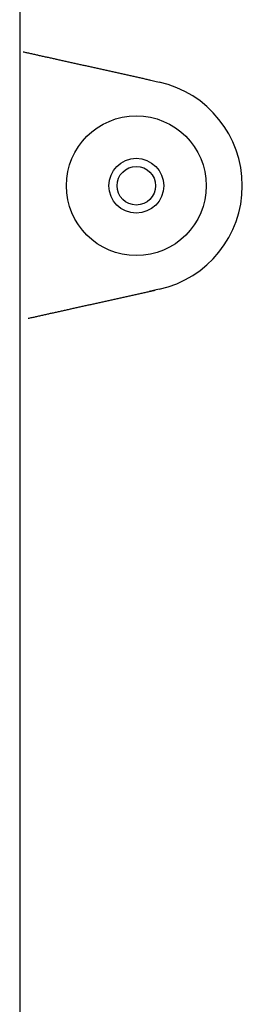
# Model space of a CAD drawing. Extents: x 637 to 3230, y 885 to 2745.
# Tile 61 of 151: x 2206 to 2252, y 1759 to 1963. Entities that reach past the tile are written whole.
import ezdxf

# ---------------------------------------------------------------- set-up
doc = ezdxf.new("R2010")
doc.units = 0
doc.layers.add('KF_GRAVIS_15_LEFT', color=7, linetype='CONTINUOUS')

# ---------------------------------------------------------------- blocks, each defined once
blk = doc.blocks.new('*U13')
at = {"layer": 'KF_GRAVIS_15_LEFT'}
for p, q in [((-10.6027, -9), (-10.6027, -656)), ((16.2651, -302.5579), (18.3563, -303.0215)), ((18.3563, -345.9785), (16.2651, -346.4421))]:
    blk.add_line(p, q, dxfattribs=at)
for points in [[(16.4886, -302.606, 0), (16.2798, -302.56, 0), (16.071, -302.514, 0), (15.8622, -302.468, 0), (15.6535, -302.421, 0), (15.4447, -302.375, 0), (15.2359, -302.329, 0), (15.0272, -302.282, 0), (14.8184, -302.236, 0), (14.6097, -302.19, 0), (14.4009, -302.144, 0), (14.1922, -302.097, 0), (13.9835, -302.051, 0), (13.7748, -302.005, 0), (13.5661, -301.959, 0), (13.3574, -301.912, 0), (13.1487, -301.866, 0), (12.9401, -301.82, 0), (12.7314, -301.773, 0), (12.5228, -301.727, 0), (12.3142, -301.681, 0), (12.1056, -301.635, 0), (11.897, -301.588, 0), (11.6885, -301.542, 0), (11.48, -301.496, 0), (11.2715, -301.45, 0), (11.063, -301.404, 0), (10.8545, -301.357, 0), (10.6461, -301.311, 0), (10.4377, -301.265, 0), (10.2293, -301.219, 0), (10.021, -301.173, 0), (9.8126, -301.126, 0), (9.6044, -301.08, 0), (9.3961, -301.034, 0), (9.1879, -300.988, 0), (8.9797, -300.942, 0), (8.7715, -300.896, 0), (8.5634, -300.849, 0), (8.3553, -300.803, 0), (8.1473, -300.757, 0), (7.9393, -300.711, 0), (7.7313, -300.665, 0), (7.5234, -300.619, 0), (7.3155, -300.573, 0), (7.1077, -300.527, 0), (6.8999, -300.481, 0), (6.6921, -300.435, 0), (6.4844, -300.389, 0), (6.2767, -300.343, 0), (6.0691, -300.296, 0), (5.8615, -300.25, 0), (5.654, -300.204, 0), (5.4466, -300.158, 0), (5.2391, -300.112, 0), (5.0318, -300.067, 0), (4.8244, -300.021, 0), (4.6172, -299.975, 0), (4.41, -299.929, 0), (4.2028, -299.883, 0), (3.9958, -299.837, 0), (3.7887, -299.791, 0), (3.5817, -299.745, 0), (3.3748, -299.699, 0), (3.168, -299.653, 0), (2.9612, -299.607, 0), (2.7545, -299.562, 0), (2.5478, -299.516, 0), (2.3412, -299.47, 0), (2.1347, -299.424, 0), (1.9282, -299.378, 0), (1.7218, -299.333, 0), (1.5155, -299.287, 0), (1.3092, -299.241, 0), (1.103, -299.196, 0), (0.8969, -299.15, 0), (0.6909, -299.104, 0), (0.4849, -299.058, 0), (0.279, -299.013, 0), (0.0732, -298.967, 0), (-0.1326, -298.922, 0), (-0.3382, -298.876, 0), (-0.5438, -298.83, 0), (-0.7493, -298.785, 0), (-0.9548, -298.739, 0), (-1.1601, -298.694, 0), (-1.3654, -298.648, 0), (-1.5706, -298.603, 0), (-1.7757, -298.557, 0), (-1.9807, -298.512, 0), (-2.1856, -298.466, 0), (-2.3904, -298.421, 0), (-2.5952, -298.376, 0), (-2.7999, -298.33, 0), (-3.0044, -298.285, 0), (-3.2089, -298.24, 0), (-3.4133, -298.194, 0), (-3.6176, -298.149, 0), (-3.8218, -298.104, 0), (-4.0259, -298.058, 0), (-4.2299, -298.013, 0), (-4.4338, -297.968, 0), (-4.6376, -297.923, 0), (-4.8413, -297.878, 0), (-5.045, -297.833, 0), (-5.2485, -297.787, 0), (-5.4519, -297.742, 0), (-5.6552, -297.697, 0), (-5.8584, -297.652, 0), (-6.0615, -297.607, 0), (-6.2645, -297.562, 0), (-6.4674, -297.517, 0), (-6.6702, -297.472, 0), (-6.8728, -297.427, 0), (-7.0754, -297.382, 0), (-7.2779, -297.338, 0), (-7.4802, -297.293, 0), (-7.6824, -297.248, 0), (-7.8846, -297.203, 0), (-8.0866, -297.158, 0), (-8.2884, -297.114, 0), (-8.4902, -297.069, 0), (-8.6919, -297.024, 0), (-8.8934, -296.979, 0), (-9.0948, -296.935, 0), (-9.2961, -296.89, 0), (-9.4973, -296.846, 0), (-9.6984, -296.801, 0), (-9.8993, -296.756, 0)], [(-8.8348, -352.008, 0), (-8.6337, -351.963, 0), (-8.4326, -351.918, 0), (-8.2313, -351.874, 0), (-8.0299, -351.829, 0), (-7.8284, -351.784, 0), (-7.6268, -351.74, 0), (-7.425, -351.695, 0), (-7.2232, -351.65, 0), (-7.0212, -351.606, 0), (-6.8191, -351.561, 0), (-6.617, -351.516, 0), (-6.4147, -351.471, 0), (-6.2123, -351.426, 0), (-6.0098, -351.381, 0), (-5.8072, -351.336, 0), (-5.6045, -351.291, 0), (-5.4017, -351.247, 0), (-5.1988, -351.202, 0), (-4.9958, -351.157, 0), (-4.7927, -351.111, 0), (-4.5895, -351.066, 0), (-4.3861, -351.021, 0), (-4.1827, -350.976, 0), (-3.9792, -350.931, 0), (-3.7756, -350.886, 0), (-3.572, -350.841, 0), (-3.3682, -350.796, 0), (-3.1643, -350.75, 0), (-2.9603, -350.705, 0), (-2.7563, -350.66, 0), (-2.5521, -350.615, 0), (-2.3479, -350.57, 0), (-2.1436, -350.524, 0), (-1.9391, -350.479, 0), (-1.7347, -350.434, 0), (-1.5301, -350.388, 0), (-1.3254, -350.343, 0), (-1.1207, -350.297, 0), (-0.9158, -350.252, 0), (-0.7109, -350.207, 0), (-0.5059, -350.161, 0), (-0.3009, -350.116, 0), (-0.0957, -350.07, 0), (0.1095, -350.025, 0), (0.3148, -349.979, 0), (0.5202, -349.934, 0), (0.7256, -349.888, 0), (0.9312, -349.843, 0), (1.1367, -349.797, 0), (1.3424, -349.751, 0), (1.5481, -349.706, 0), (1.7539, -349.66, 0), (1.9598, -349.615, 0), (2.1658, -349.569, 0), (2.3718, -349.523, 0), (2.5778, -349.478, 0), (2.784, -349.432, 0), (2.9902, -349.386, 0), (3.1964, -349.34, 0), (3.4028, -349.295, 0), (3.6091, -349.249, 0), (3.8156, -349.203, 0), (4.0221, -349.157, 0), (4.2287, -349.112, 0), (4.4353, -349.066, 0), (4.6419, -349.02, 0), (4.8487, -348.974, 0), (5.0554, -348.928, 0), (5.2623, -348.882, 0), (5.4692, -348.837, 0), (5.6761, -348.791, 0), (5.8831, -348.745, 0), (6.0901, -348.699, 0), (6.2972, -348.653, 0), (6.5043, -348.607, 0), (6.7115, -348.561, 0), (6.9187, -348.515, 0), (7.126, -348.469, 0), (7.3333, -348.423, 0), (7.5406, -348.377, 0), (7.748, -348.331, 0), (7.9555, -348.285, 0), (8.1629, -348.239, 0), (8.3704, -348.193, 0), (8.578, -348.147, 0), (8.7856, -348.101, 0), (8.9932, -348.055, 0), (9.2008, -348.009, 0), (9.4085, -347.963, 0), (9.6162, -347.917, 0), (9.824, -347.871, 0), (10.0318, -347.825, 0), (10.2396, -347.779, 0), (10.4474, -347.733, 0), (10.6553, -347.687, 0), (10.8631, -347.641, 0), (11.0711, -347.595, 0), (11.279, -347.549, 0), (11.487, -347.502, 0), (11.6949, -347.456, 0), (11.9029, -347.41, 0), (12.111, -347.364, 0), (12.319, -347.318, 0), (12.5271, -347.272, 0), (12.7352, -347.226, 0), (12.9433, -347.18, 0), (13.1514, -347.133, 0), (13.3595, -347.087, 0), (13.5677, -347.041, 0), (13.7758, -346.995, 0), (13.984, -346.949, 0), (14.1922, -346.903, 0), (14.4003, -346.857, 0), (14.6085, -346.81, 0), (14.8167, -346.764, 0), (15.0249, -346.718, 0), (15.2332, -346.672, 0), (15.4414, -346.626, 0), (15.6496, -346.58, 0), (15.8578, -346.533, 0), (16.0661, -346.487, 0), (16.2743, -346.441, 0), (16.4825, -346.395, 0), (16.6908, -346.349, 0), (16.899, -346.303, 0), (17.1072, -346.256, 0), (17.3154, -346.21, 0), (17.5237, -346.164, 0)]]:
    blk.add_polyline3d(points, dxfattribs=at)
for radius in [14.5, 5.688, 4]:
    blk.add_circle((13.5946, -324.5), radius, dxfattribs=at)
blk.add_arc((13.5946, -324.5), 22, 282.5, 77.5, dxfattribs=at)

msp = doc.modelspace()

# ---------------------------------------------------------------- block references
at = {"layer": 'KF_GRAVIS_15_LEFT'}
msp.add_blockref('*U13', (2216.57, 2253.1), dxfattribs=at)

doc.saveas('drawing.dxf')
